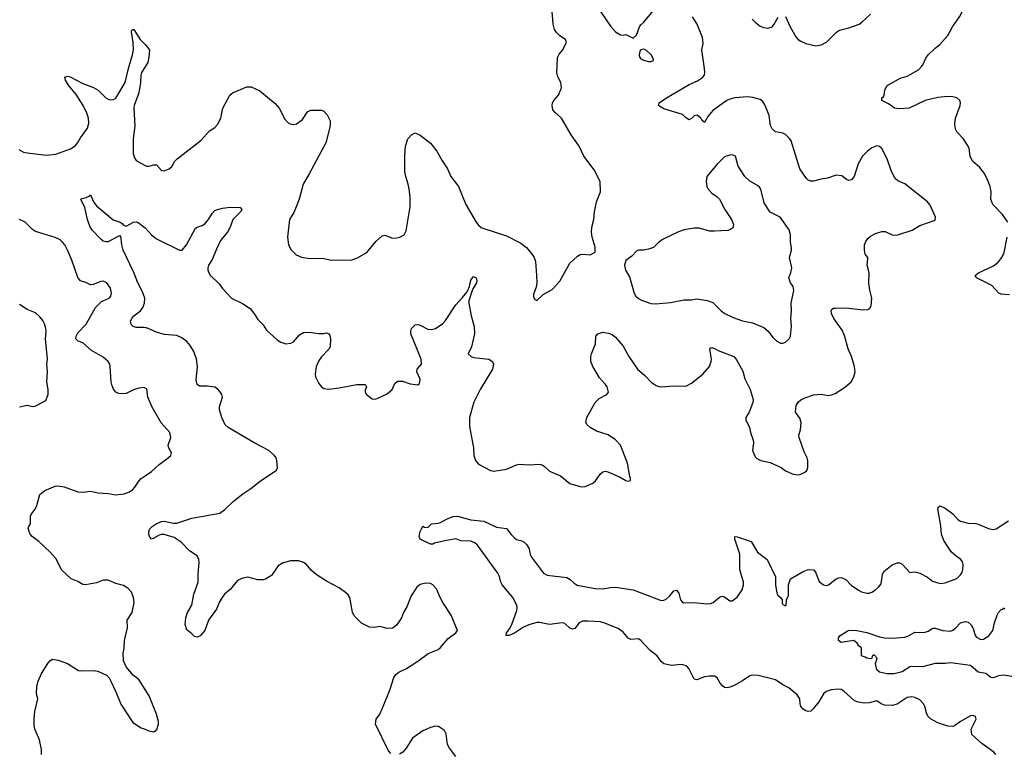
# Model space of a CAD drawing. Header units: inches. Extents: x 2293880 to 2522759, y 823965 to 1006879.
# Tile 201 of 256: x 2369011 to 2376775, y 964588 to 970367. Entities that reach past the tile are written whole.
import ezdxf

# ---------------------------------------------------------------- set-up
doc = ezdxf.new("R2010")
doc.units = ezdxf.units.IN
doc.header["$MEASUREMENT"] = 0
for name, color, linetype in [('C3966', 7, 'Continuous'), ('C3967', 7, 'Continuous'), ('C3976', 7, 'Continuous'), ('C3977', 7, 'Continuous')]:
    doc.layers.add(name, color=color, linetype=linetype)

msp = doc.modelspace()

# ---------------------------------------------------------------- linework, layer by layer
at = {"layer": 'C3966', "color": 5}
for points, elevation in [([(2369003.8, 969343.8), (2369042.4, 969322.4), (2369070, 969315.6), (2369222.4, 969297.6), (2369295.2, 969304.8), (2369411, 969349), (2369448.7, 969371.3), (2369470, 969398), (2369490, 969435.8), (2369547.3, 969510), (2369556.5, 969550), (2369553.2, 969590), (2369540.7, 969630), (2369512.9, 969690), (2369455.5, 969775.5), (2369395.4, 969850), (2369373.3, 969890), (2369367.7, 969912.3), (2369390, 969922.4), (2369410, 969915.6), (2369510, 969863.1), (2369592.5, 969832.5), (2369631.3, 969811.3), (2369690, 969750.6), (2369710, 969740.5), (2369730, 969735.5), (2369750, 969738), (2369770, 969747.7), (2369844, 969870), (2369866.4, 969970), (2369875.3, 970000)], 240), ([(2370000, 969994.5), (2369973, 969950), (2369966, 969930), (2369963.1, 969870), (2369950.3, 969790), (2369914.7, 969690), (2369911.3, 969670), (2369920.2, 969530), (2369906.6, 969426.6), (2369905.2, 969310), (2369915.8, 969275.8), (2369930, 969254.9), (2370000, 969216.3)], 240), ([(2370000, 967937.1), (2369990, 967939.1), (2369930, 967938), (2369906.4, 967946.4), (2369890, 967963.7), (2369884.7, 967990), (2369894.7, 968010), (2369911.3, 968030), (2369964.2, 968070), (2369983.3, 968096.7), (2369995.1, 968130), (2369997.3, 968170), (2369979.6, 968219.6), (2369944.1, 968290), (2369912, 968372), (2369826, 968550), (2369816, 968590), (2369810, 968658), (2369790, 968658.4), (2369710, 968614.8), (2369690, 968613.3), (2369670, 968620.4), (2369650, 968636.4), (2369584.7, 968704.7), (2369567.7, 968730), (2369544.8, 968790), (2369525.2, 968885.2), (2369494, 968950), (2369503.6, 968956.4), (2369536.1, 968963.9), (2369563.2, 968976.8), (2369570, 968984.7), (2369592.2, 968930), (2369617.2, 968897.2), (2369748, 968788), (2369804, 968770), (2369819.9, 968759.9), (2369830, 968746.8), (2369850, 968739.1), (2369910, 968770.4), (2369930, 968772.2), (2369946.3, 968766.3), (2370000, 968725.9)], 220), ([(2370000, 967460.7), (2369990, 967465.2), (2369950, 967459.5), (2369910, 967447.3), (2369850, 967418.7), (2369830, 967415.6), (2369790, 967419.5), (2369770, 967429.5), (2369750, 967452.7), (2369739.5, 967479.5), (2369732.6, 967510), (2369726, 967630), (2369721.1, 967650), (2369708.3, 967670), (2369670, 967703.9), (2369577.8, 967757.8), (2369510, 967818), (2369471.5, 967831.5), (2369452.7, 967850), (2369456.2, 967870), (2369470, 967897.3), (2369534.8, 967965.2), (2369610, 968096.3), (2369656.9, 968143.1), (2369717.2, 968170), (2369730, 968186), (2369734.5, 968210), (2369726.6, 968250), (2369699.3, 968290), (2369670, 968305.1), (2369650, 968302.4), (2369590, 968278), (2369570, 968276), (2369533.8, 968293.8), (2369490, 968307), (2369470, 968334), (2369421.4, 968470), (2369390, 968542.7), (2369367, 968590), (2369350, 968612), (2369329.7, 968629.7), (2369290, 968649.6), (2369136.1, 968696.1), (2369112.8, 968712.8), (2369054.5, 968770), (2369010, 968791.6)], 240), ([(2369010, 967314.4), (2369070, 967327.3), (2369110, 967314.8), (2369130, 967317.3), (2369150, 967326.8), (2369216.2, 967363.8), (2369235.1, 967410), (2369235.1, 967450), (2369225.6, 967510), (2369231.8, 967590), (2369226.6, 967650), (2369229.7, 967690), (2369214, 967850), (2369220.5, 967910), (2369218, 967930), (2369207, 967967), (2369193.3, 967993.3), (2369170, 968023.7), (2369135.3, 968055.3), (2369070, 968079.5), (2369010, 968119.5)], 260), ([(2370000, 965083.9), (2369950, 965162), (2369910, 965195.3), (2369850, 965262), (2369829.4, 965310), (2369827, 965370), (2369834.2, 965405.8), (2369838.4, 965470), (2369860.7, 965570), (2369859.3, 965630), (2369898, 965690), (2369915.1, 965770), (2369910, 965808), (2369891.7, 965851.7), (2369864.1, 965884.1), (2369830, 965905.2), (2369770, 965919.3), (2369710, 965946), (2369670, 965946.6), (2369615.9, 965924.1), (2369530, 965908.2), (2369510, 965912.8), (2369470, 965935.4), (2369417.3, 965957.3), (2369344.9, 966024.9), (2369295.9, 966115.9), (2369249.2, 966170), (2369161.2, 966250), (2369109.7, 966289.7), (2369095.1, 966310), (2369079, 966350), (2369084, 966370), (2369097.2, 966390), (2369096, 966450), (2369103.7, 966470), (2369133.3, 966506.7), (2369146.3, 966533.7), (2369170, 966622.8), (2369210, 966654), (2369290, 966688.1), (2369311.1, 966691.1), (2369361.5, 966681.5), (2369470, 966643.1), (2369510, 966641.3), (2369570, 966648.2), (2369630, 966635.5), (2369710, 966630.4), (2369770, 966619.1), (2369834, 966626), (2369877.6, 966642.4), (2369901.2, 966658.8), (2369920.1, 966679.9), (2369950, 966726.8), (2369970, 966747.3), (2370000, 966768.6)], 240), ([(2369183.7, 964570), (2369183.7, 964610), (2369166.8, 964686.8), (2369131.8, 964770), (2369125.8, 964805.8), (2369125.1, 964850), (2369131.8, 964910), (2369155.1, 965010), (2369142.9, 965050), (2369145.6, 965110), (2369157.6, 965150), (2369184.2, 965210), (2369232, 965290), (2369250, 965310.5), (2369270, 965323), (2369313.8, 965313.8), (2369387.9, 965287.9), (2369474.4, 965234.4), (2369490, 965230.8), (2369590, 965234), (2369627.9, 965227.9), (2369697.1, 965197.1), (2369717, 965177), (2369730.5, 965150), (2369770, 965066), (2369807.7, 964967.7), (2369904.2, 964824.2), (2369970, 964782), (2370000, 964770.4)], 240)]:
    msp.add_lwpolyline(points, dxfattribs=dict(at, elevation=elevation))
at = {"layer": 'C3967', "color": 5, "elevation": 240}
msp.add_lwpolyline([(2369875.3, 970000), (2369902, 970090), (2369908, 970130), (2369905.8, 970185.8), (2369894, 970270), (2369896.4, 970283.6), (2369906, 970290), (2369910.3, 970290.3), (2369962, 970210), (2370000, 970170.1)], dxfattribs=at)
at = {"layer": 'C3976', "color": 5}
for points, elevation in [([(2370000, 969216.3), (2370010, 969210.8), (2370030, 969210.6), (2370070, 969222), (2370090, 969220.7), (2370130, 969176), (2370150, 969174.8), (2370189.4, 969190.6), (2370212.3, 969207.7), (2370234, 969250), (2370251.9, 969268.1), (2370443.3, 969416.7), (2370509.2, 969490), (2370550, 969517.3), (2370570, 969538.8), (2370597, 969590), (2370613.6, 969670), (2370668.3, 969771.7), (2370690, 969790.5), (2370801.8, 969838.2), (2370837.6, 969837.6), (2370905.4, 969805.4), (2371026.7, 969706.7), (2371056.3, 969670), (2371101.1, 969581.1), (2371130, 969551), (2371144.5, 969544.5), (2371170, 969540.7), (2371195.1, 969544.9), (2371240.2, 969579.8), (2371281.5, 969638.5), (2371307.3, 969652.7), (2371390, 969652.7), (2371410, 969645.2), (2371436.5, 969616.5), (2371459.2, 969570), (2371460.7, 969530), (2371425.2, 969394.8), (2371294.4, 969150), (2371246, 969070), (2371214.4, 968950), (2371192.7, 968890), (2371173.3, 968846.7), (2371138, 968790), (2371122, 968650), (2371130.6, 968590.6), (2371150.7, 968550.7), (2371190.9, 968510.9), (2371234.4, 968494.4), (2371284.5, 968484.5), (2371410, 968482.8), (2371470, 968470.8), (2371630, 968471.3), (2371670, 968486), (2371749.3, 968530.7), (2371821.5, 968618.5), (2371870, 968661), (2371890, 968666), (2371950, 968644.7), (2371985.4, 968645.4), (2372010, 968651.3), (2372042, 968670), (2372058, 968702), (2372089.2, 968890), (2372089.3, 968970), (2372082, 969030), (2372074.5, 969070), (2372055.1, 969130), (2372049.4, 969170), (2372047, 969293), (2372053.2, 969370), (2372072.3, 969427.7), (2372100.7, 969459.3), (2372130, 969474.8), (2372170, 969455.5), (2372250, 969392.2), (2372301.3, 969330), (2372339.4, 969259.4), (2372385.3, 969190), (2372411.7, 969130), (2372470.3, 969050), (2372530.3, 968910), (2372610, 968770.6), (2372630, 968746), (2372650, 968728.4), (2372670, 968718.4), (2372850, 968661.3), (2372963.4, 968603.4), (2373008.2, 968570), (2373053.3, 968513.3), (2373068, 968490), (2373078.8, 968458.8), (2373087.7, 968350), (2373088, 968290), (2373083.4, 968256.6), (2373062, 968202), (2373062, 968182), (2373070, 968162), (2373090, 968152), (2373140.2, 968199.8), (2373210, 968237.3), (2373270, 968304), (2373350, 968446.8), (2373410, 968501), (2373430, 968514.8), (2373450, 968518), (2373510, 968512), (2373548, 968532), (2373548.4, 968571.6), (2373525.2, 968650), (2373519.3, 968690), (2373523.7, 968730), (2373539.5, 968790), (2373543.7, 968850), (2373560.9, 968930), (2373592.3, 969007.7), (2373589.3, 969090), (2373542.5, 969182.5), (2373459, 969290), (2373422.7, 969370), (2373358.6, 969458.6), (2373284.5, 969590), (2373234.2, 969634.2), (2373216, 969656), (2373209.2, 969690), (2373212.3, 969710), (2373223.7, 969730), (2373259.5, 969770), (2373282.4, 969830), (2373279.7, 969870), (2373255.5, 969915.5), (2373246.9, 969950), (2373249.3, 970000)], 240), ([(2370003.3, 970000), (2370000, 969994.5)], 240), ([(2370000, 968725.9), (2370003.4, 968723.4), (2370050.6, 968670), (2370090, 968638.4), (2370272.3, 968547.7), (2370291.5, 968548.5), (2370326.6, 968590), (2370398.7, 968721.3), (2370409.7, 968730.3), (2370450, 968743.8), (2370470, 968755.5), (2370500.7, 968790), (2370530, 968838.8), (2370550, 968860.7), (2370570, 968870.7), (2370610, 968880.5), (2370671.9, 968888.1), (2370750, 968886), (2370762.8, 968870), (2370753, 968850), (2370690.8, 968790), (2370670.8, 968730), (2370650.7, 968690), (2370596, 968624), (2370562.6, 968557.4), (2370530, 968476), (2370501.3, 968430), (2370494, 968410), (2370494, 968390), (2370510, 968355.5), (2370583.9, 968283.9), (2370610, 968247.3), (2370680.7, 968170), (2370767.7, 968127.7), (2370828.8, 968088.8), (2370863.8, 968043.8), (2370890, 968000.7), (2370930, 967960.7), (2370957.7, 967917.7), (2371042.2, 967842.2), (2371070, 967823.7), (2371110, 967810.4), (2371150, 967814.4), (2371170, 967826), (2371219, 967881), (2371250, 967900.3), (2371290, 967903.1), (2371370.4, 967890.4), (2371410, 967890.4), (2371430, 967896.3), (2371448.1, 967888.1), (2371456.1, 967876.1), (2371461.6, 967850), (2371460.4, 967790), (2371450.4, 967770), (2371390, 967707.6), (2371367.9, 967672.1), (2371350, 967628.7), (2371341.7, 967570), (2371344.6, 967550), (2371370, 967497.1), (2371390, 967470.4), (2371410, 967458.9), (2371450, 967452.7), (2371530, 967462.3), (2371668.5, 967488.5), (2371732, 967490), (2371742, 967482), (2371744.9, 967470), (2371735.5, 967444.5), (2371736.4, 967430), (2371746.4, 967410), (2371790, 967375.5), (2371810, 967373.4), (2371830, 967379.1), (2371910, 967414.9), (2371947.3, 967450), (2371970, 967498), (2371990, 967516), (2372030, 967516), (2372090, 967494), (2372150, 967486), (2372164, 967496), (2372169.3, 967530), (2372144, 967590), (2372146, 967610), (2372178.4, 967650), (2372178.3, 967690), (2372095.4, 967890), (2372094.3, 967910), (2372101.3, 967930), (2372130, 967959.1), (2372150, 967962), (2372170, 967958), (2372230, 967926.5), (2372250, 967922.4), (2372270, 967925.5), (2372290, 967931.7), (2372348.2, 967970), (2372370, 967994), (2372450, 968118), (2372503.9, 968176.1), (2372538.7, 968221.3), (2372557.4, 968262.6), (2372570, 968311.3), (2372581.2, 968330), (2372590, 968341), (2372610, 968331), (2372617.3, 968310), (2372613, 968290), (2372582.6, 968237.4), (2372553.7, 968150), (2372553.4, 968130), (2372571.7, 968030), (2372593.8, 967946.2), (2372598.9, 967890), (2372574.2, 967785.8), (2372546.8, 967730), (2372571, 967710), (2372590, 967703.1), (2372710.8, 967690), (2372739.3, 967670), (2372748.5, 967650), (2372738.3, 967610), (2372642.2, 967450), (2372593.4, 967350), (2372559.2, 967230), (2372557, 967157), (2372588.9, 966990), (2372592.2, 966930), (2372604.4, 966890), (2372630, 966860.5), (2372722.8, 966810), (2372750, 966805.8), (2372850, 966821.8), (2372930, 966856.9), (2372950, 966860.2), (2373030, 966855.2), (2373110, 966860.4), (2373130, 966856.4), (2373150, 966843.8), (2373190, 966806.4), (2373276.3, 966770), (2373350, 966708.4), (2373430, 966683.8), (2373450, 966681.6), (2373470, 966685.5), (2373530, 966710.6), (2373552, 966730), (2373590, 966784), (2373610, 966800.7), (2373630, 966804.9), (2373650, 966800.5), (2373740.5, 966760.5), (2373790, 966731.3), (2373814, 966726), (2373828, 966732), (2373828.7, 966750), (2373822.7, 966762.7), (2373803.6, 966870), (2373750, 967012), (2373710, 967051.8), (2373651, 967091), (2373560.9, 967120.9), (2373510, 967151.2), (2373486, 967170), (2373474.3, 967190), (2373482.6, 967230), (2373550, 967347), (2373580.3, 967379.7), (2373641.2, 967410), (2373655.1, 967430), (2373643.6, 967470), (2373631.6, 967490), (2373582.5, 967542.5), (2373530, 967632.3), (2373515.4, 967670), (2373515.4, 967710), (2373520.4, 967730), (2373551.2, 967810), (2373553.6, 967870), (2373569.7, 967890), (2373610, 967902.8), (2373655.4, 967895.4), (2373682.6, 967882.6), (2373710, 967861.6), (2373770, 967792.7), (2373814.9, 967710), (2373883.7, 967610), (2373940.5, 967560.5), (2373990, 967508), (2374030, 967480.5), (2374050, 967473), (2374070, 967470.5), (2374170, 967479.1), (2374250, 967476.3), (2374270, 967479.3), (2374310, 967500.3), (2374398.3, 967570), (2374449.8, 967630), (2374464.2, 967670), (2374466.2, 967690), (2374452.5, 967767.5), (2374462, 967778), (2374470, 967780.5), (2374490, 967773.1), (2374518, 967758), (2374642.8, 967710), (2374660.5, 967690), (2374713.1, 967593.1), (2374730, 967534.8), (2374770.4, 967450), (2374795.5, 967370), (2374792.3, 967347.7), (2374764, 967270), (2374737.3, 967230), (2374737.3, 967210), (2374766.8, 967150), (2374773.4, 967110), (2374794, 967050), (2374797.3, 967030), (2374790.7, 966970), (2374810, 966918), (2374825.2, 966905.2), (2374856, 966890), (2374930, 966873), (2375015.3, 966835.2), (2375050, 966808.2), (2375110, 966781.6), (2375150, 966778), (2375170, 966782), (2375203.2, 966796.8), (2375217.2, 966810), (2375226, 966834), (2375227, 966890), (2375222, 966910), (2375197.1, 966957.1), (2375157.6, 967070), (2375156.2, 967090), (2375167.5, 967132.5), (2375174, 967190), (2375162.7, 967222.7), (2375129.6, 967270), (2375135.1, 967324.9), (2375148.7, 967350), (2375171.5, 967368.5), (2375210, 967388), (2375270, 967408.2), (2375330, 967412.4), (2375390, 967403.7), (2375412.9, 967407.1), (2375440.5, 967419.5), (2375514.9, 967465.1), (2375568.7, 967510), (2375589.5, 967550.5), (2375599.5, 967590), (2375594, 967630), (2375569.6, 967710), (2375544, 967770), (2375516.2, 967876.2), (2375497.7, 967917.7), (2375430, 968009.3), (2375412.3, 968050), (2375409.4, 968070), (2375416.5, 968083.5), (2375428, 968090), (2375447.5, 968092.5), (2375526.3, 968093.7), (2375662, 968078), (2375698.9, 968081.1), (2375716, 968090), (2375724.5, 968110), (2375729.5, 968170), (2375714.2, 968234.1), (2375707.6, 968287.6), (2375708.5, 968370), (2375692.9, 968430), (2375700.1, 968480.1), (2375698.4, 968490), (2375678.2, 968518.2), (2375671.9, 968550), (2375673.5, 968590), (2375683.1, 968616.9), (2375700.1, 968639.9), (2375721.4, 968658.6), (2375760.1, 968679.9), (2375810, 968696.4), (2375836.7, 968696.7), (2375890, 968670.4), (2375910, 968667.2), (2375935.3, 968670), (2376050, 968705.3), (2376110, 968744.4), (2376230, 968784.7), (2376232.3, 968810), (2376190, 968904), (2376170, 968929.3), (2375990.8, 969070.8), (2375936.1, 969096.1), (2375914.6, 969114.6), (2375885.4, 969170), (2375851.1, 969270), (2375810, 969349.5), (2375790, 969366.3), (2375770, 969371.1), (2375730, 969355.1), (2375695.8, 969330), (2375656.4, 969290), (2375623.1, 969230), (2375590.3, 969129.8), (2375570, 969104.5), (2375550, 969097), (2375530, 969106.6), (2375494, 969134), (2375450, 969139.7), (2375382.3, 969117.7), (2375330.2, 969109.8), (2375270, 969092.8), (2375250, 969094), (2375230, 969100.5), (2375214.9, 969114.9), (2375162.8, 969190), (2375093.8, 969410), (2375082.2, 969430), (2375050, 969461.1), (2375030, 969471.3), (2374970, 969482.7), (2374945.1, 969505.1), (2374932.2, 969532.3), (2374921.8, 969610), (2374889.8, 969689.8), (2374870, 969721.6), (2374850, 969736.9), (2374792.7, 969752.7), (2374750, 969758), (2374650, 969750.8), (2374610, 969740.3), (2374586.7, 969730), (2374478, 969650), (2374437.6, 969602.4), (2374410, 969555.3), (2374390, 969574), (2374382, 969590), (2374353.4, 969613.4), (2374330, 969607.4), (2374310, 969587.7), (2374290, 969578), (2374270, 969589.2), (2374238, 969618), (2374090, 969664.5), (2374049.4, 969690.6), (2374052.7, 969710), (2374111.5, 969750), (2374290, 969854.8), (2374356.9, 969883.1), (2374396, 969910), (2374410.9, 969930), (2374414.7, 969954.7), (2374408.6, 970000)], 220), ([(2376802, 968770), (2376761.5, 968830), (2376684.1, 968910), (2376669.8, 968950), (2376670.9, 969010), (2376663.8, 969050), (2376637.9, 969117.9), (2376616.2, 969156.2), (2376581.6, 969201.6), (2376525.1, 969250), (2376505.1, 969290), (2376498.7, 969350), (2376491.5, 969370), (2376450, 969429.6), (2376402, 969482), (2376390, 969504), (2376386.1, 969546.1), (2376391, 969590), (2376426, 969690), (2376429.6, 969710), (2376424.5, 969730), (2376401.2, 969750), (2376370, 969758.5), (2376330, 969760.4), (2376250, 969753.5), (2376150, 969729.8), (2376026, 969670), (2375950, 969663.5), (2375909.7, 969669.7), (2375863.2, 969703.2), (2375808.7, 969730), (2375809, 969750), (2375822, 969758), (2375829.1, 969770.9), (2375832.7, 969810), (2375850, 969844), (2375955.2, 969904.8), (2376010, 969922.3), (2376097.6, 969970), (2376124.6, 970000)], 180), ([(2376816.7, 968196.8), (2376750, 968202.2), (2376731.8, 968210), (2376675.8, 968270), (2376555.1, 968330), (2376546, 968350), (2376572.7, 968370), (2376690, 968424.2), (2376725.8, 968454.2), (2376755.4, 968490), (2376773.7, 968530), (2376797.2, 968650)], 180), ([(2371938.3, 964578.3), (2371919.4, 964599.4), (2371816.4, 964810), (2371821.1, 964850), (2371850, 964890.4), (2371869.8, 964930), (2371930, 965077.3), (2371962.2, 965177.8), (2371978, 965202), (2372000.5, 965219.5), (2372060.9, 965250), (2372150, 965306.4), (2372233.1, 965366.9), (2372310, 965398.7), (2372330, 965414.4), (2372390, 965485.3), (2372449.3, 965530), (2372463.7, 965550), (2372414.3, 965670), (2372348, 965770), (2372326, 965810), (2372298.4, 965878.4), (2372270, 965909.6), (2372250, 965918.9), (2372210, 965922), (2372170, 965911.3), (2372141.6, 965890), (2372097.5, 965822.5), (2372063.4, 965736.6), (2372037.1, 965690), (2372021.6, 965650), (2371985.3, 965594.7), (2371964.7, 965575.3), (2371950, 965566.6), (2371910, 965563.7), (2371850, 965579.5), (2371810, 965573.3), (2371770, 965575.8), (2371707.8, 965607.8), (2371650, 965663.7), (2371634.9, 965694.9), (2371613.6, 965810), (2371600.9, 965830), (2371579.3, 965850), (2371530, 965885.6), (2371430, 965938.9), (2371349.4, 965990), (2371310, 966024.5), (2371271.1, 966071.1), (2371250, 966084.5), (2371210, 966099.6), (2371150, 966099.7), (2371090, 966082.4), (2371050, 966058.4), (2370995.9, 965984.1), (2370950, 965953.5), (2370930, 965947.4), (2370890, 965948.6), (2370810, 965969.8), (2370770, 965962.7), (2370730, 965942.3), (2370670, 965873.7), (2370625.2, 965834.8), (2370607.2, 965810), (2370583.1, 965770), (2370563.4, 965716.6), (2370501.1, 965630), (2370470.2, 965549.8), (2370434.1, 965505.9), (2370410, 965496), (2370390, 965501.2), (2370370, 965524), (2370330, 965555.3), (2370317, 965597), (2370321.3, 965650), (2370335.1, 965690), (2370369.6, 965750), (2370385.2, 965834.8), (2370418.8, 965930), (2370418, 965990), (2370427, 966087), (2370423.7, 966110), (2370410, 966139), (2370350, 966178.4), (2370284.8, 966244.8), (2370230, 966281.5), (2370150, 966305.1), (2370130, 966306.3), (2370110, 966301.6), (2370070, 966277), (2370049.6, 966269.6), (2370036, 966290), (2370029.4, 966310), (2370029.3, 966330), (2370038, 966350), (2370055.1, 966370), (2370086.6, 966390), (2370130, 966407.7), (2370151.5, 966411.5), (2370224.9, 966395.1), (2370250, 966394.6), (2370370, 966435.3), (2370590, 966475.5), (2370630, 966503), (2370694.2, 966565.8), (2370770, 966627.7), (2370833.2, 966670), (2370909, 966730), (2371033.2, 966810), (2371043.7, 966830), (2371039.6, 966890), (2371033.6, 966910), (2371019.5, 966930), (2370976.2, 966970), (2370865.5, 967025.5), (2370655.1, 967150), (2370632.4, 967172.4), (2370604.7, 967230), (2370586.9, 967290), (2370587.1, 967312.9), (2370609.6, 967390), (2370604.2, 967410), (2370590, 967434.5), (2370570, 967455.1), (2370550, 967467.3), (2370490, 967476.9), (2370430, 967477), (2370409.7, 967489.7), (2370402.3, 967522.3), (2370414.5, 967630), (2370406.1, 967690), (2370384.1, 967750), (2370355.8, 967795.8), (2370330, 967827.3), (2370290, 967858.5), (2370250, 967876), (2370150, 967882.4), (2370090, 967901.3), (2370010, 967935.1), (2370000, 967937.1)], 220), ([(2370000, 966768.6), (2370050, 966804), (2370110, 966859.1), (2370182, 966910), (2370202, 966930), (2370208.7, 966950), (2370186.6, 966986.6), (2370180.9, 967010), (2370203.7, 967070), (2370196, 967110), (2370126.9, 967186.9), (2370057, 967310), (2370021.6, 967390), (2370014.2, 967454.2), (2370000, 967460.7)], 240), ([(2376708.7, 964570), (2376694, 964590), (2376598.3, 964658.3), (2376519, 964730), (2376513.2, 964770), (2376553.2, 964850), (2376548.7, 964870), (2376530, 964879.3), (2376510, 964875.1), (2376428.7, 964831.3), (2376383, 964797), (2376370, 964792.3), (2376330, 964795.1), (2376250, 964822), (2376193.1, 964853.1), (2376176, 964870), (2376165.2, 964890), (2376149.4, 964950), (2376137, 964970), (2376110, 965000.9), (2376070, 965020.9), (2376046.6, 965026.6), (2376010, 965019.6), (2375931.2, 964968.8), (2375890, 964958.3), (2375830, 964960.7), (2375804, 964970), (2375770, 964995.1), (2375710, 964977.4), (2375670, 964976), (2375623.1, 964983.1), (2375593.5, 964993.5), (2375510, 965071.6), (2375490, 965083), (2375470, 965085.7), (2375410, 965080.4), (2375370, 965067.4), (2375349.2, 965050), (2375313.7, 964986.3), (2375268.8, 964930), (2375250, 964912.6), (2375229.2, 964910), (2375210, 964915.1), (2375190, 964927.6), (2375171.1, 964950), (2375164.7, 964970), (2375162, 965010), (2375141, 965041), (2375076.4, 965096.5), (2375030, 965119.5), (2374970, 965160.3), (2374834, 965194), (2374783.9, 965196.1), (2374768, 965192), (2374710, 965150.9), (2374644.5, 965115.5), (2374610, 965100.9), (2374590, 965097.7), (2374570, 965100.5), (2374552.9, 965112.9), (2374534.3, 965134.3), (2374510, 965176.2), (2374490, 965187.6), (2374450, 965188.4), (2374410, 965182.3), (2374350, 965160.5), (2374330, 965165.1), (2374288.5, 965248.5), (2374269.2, 965269.2), (2374230, 965281), (2374150, 965272.2), (2374090, 965286.8), (2374070, 965303.9), (2374037.4, 965350), (2373981.6, 965390), (2373910, 965471.4), (2373890, 965482.3), (2373830, 965476.8), (2373810, 965487.6), (2373770, 965536.8), (2373730, 965563.7), (2373618.4, 965610), (2373590, 965616.7), (2373490, 965623.8), (2373450, 965621.4), (2373422.6, 965610), (2373390, 965565.1), (2373370, 965559.6), (2373350, 965567.6), (2373310, 965605.1), (2373290, 965609.8), (2373190, 965597.2), (2373110, 965612.1), (2373088, 965612), (2373025.3, 965594.7), (2372985.1, 965574.9), (2372913.1, 965526.9), (2372870, 965508.7), (2372848.4, 965508.4), (2372849.8, 965530), (2372875, 965565), (2372895.4, 965604.6), (2372932.2, 965707.8), (2372934.6, 965730), (2372930.5, 965750), (2372899.1, 965810), (2372816.6, 965910), (2372805.5, 965930), (2372794.4, 965974.4), (2372781.3, 966001.3), (2372622.1, 966222.1), (2372600.2, 966240.2), (2372570, 966252.4), (2372490, 966257.4), (2372450, 966271.3), (2372363, 966257), (2372282.5, 966237.5), (2372270, 966229.8), (2372250, 966229.8), (2372169, 966270), (2372162, 966290), (2372168, 966330), (2372190, 966372), (2372203.6, 966363.6), (2372230, 966362), (2372258, 966390), (2372310, 966394.3), (2372330, 966400.3), (2372382, 966430), (2372430, 966449), (2372464.7, 966450), (2372570, 966421.5), (2372670.7, 966410.7), (2372770, 966364.9), (2372850, 966352.4), (2372885.5, 966305.5), (2372910, 966282), (2372930, 966267.3), (2372970, 966257.1), (2372990, 966246), (2373010, 966225.5), (2373030, 966194), (2373037.6, 966150), (2373047, 966127), (2373142.5, 966002.5), (2373170, 965984.4), (2373326.7, 965966.7), (2373352.3, 965952.3), (2373382.5, 965922.5), (2373407, 965907), (2373550, 965880.5), (2373610, 965876.5), (2373670, 965889.2), (2373710, 965890.2), (2373849.3, 965869.3), (2374070, 965786.7), (2374090, 965788.3), (2374110, 965797.3), (2374138.6, 965821.4), (2374170, 965860.7), (2374190, 965866.8), (2374210, 965844.7), (2374223.1, 965790), (2374234.8, 965774.8), (2374247.4, 965767.4), (2374330, 965768.8), (2374430, 965760.5), (2374457.5, 965762.5), (2374480.7, 965770), (2374530, 965812.4), (2374550, 965820.5), (2374570, 965814), (2374610, 965782), (2374630, 965782), (2374670, 965810.7), (2374708.2, 965870), (2374718.5, 965910), (2374717.7, 965930), (2374689.8, 966029.8), (2374690.9, 966150), (2374649.5, 966270.5), (2374649.4, 966290.6), (2374670, 966287.7), (2374779.1, 966250), (2374830, 966167.7), (2374904.4, 966110), (2374971.5, 965971.5), (2374970.2, 965909.8), (2374982.8, 965842.8), (2374990, 965827.7), (2375011, 965810), (2375024.7, 965790), (2375024.7, 965764.7), (2375030, 965754), (2375050, 965744.7), (2375055.3, 965750), (2375058, 965790), (2375074.2, 965825.8), (2375073.6, 965910), (2375090, 965956), (2375190, 966014), (2375230, 966030.7), (2375270, 966026.8), (2375286.8, 966010), (2375316.2, 965936.2), (2375350, 965910.4), (2375370, 965903.8), (2375390, 965908), (2375450, 965955.6), (2375470, 965964.4), (2375490, 965966.5), (2375524.9, 965950), (2375566.8, 965906.8), (2375625.9, 965865.9), (2375650, 965853.1), (2375690, 965842.6), (2375710, 965844.2), (2375730, 965852.2), (2375760.9, 965870), (2375783.7, 965890), (2375803.3, 965916.7), (2375814.5, 965990), (2375824.4, 966015.6), (2375891.9, 966068.1), (2375930, 966082), (2375950, 966082), (2375970, 966073.4), (2376030, 966006), (2376070, 966010.5), (2376110, 966001.6), (2376168.6, 965968.6), (2376210, 965939.1), (2376270, 965919.1), (2376310, 965923.8), (2376400.1, 965959.9), (2376430, 965987.3), (2376442, 966010), (2376449.6, 966030.4), (2376451.5, 966070), (2376445.1, 966090), (2376431.8, 966110), (2376395, 966135.1), (2376356.2, 966170), (2376297.8, 966257.8), (2376280.4, 966310), (2376275.7, 966375.7), (2376252, 966508), (2376255.5, 966524.5), (2376270, 966532.4), (2376310, 966513.7), (2376370.4, 966470), (2376410, 966424), (2376430.4, 966410.4), (2376490, 966396.4), (2376550, 966393.7), (2376570, 966388.7), (2376650, 966353), (2376685.8, 966345.8), (2376710, 966350.5), (2376807.2, 966412.7)], 180), ([(2376870, 965181.3), (2376770, 965196.3), (2376730, 965191.5), (2376690, 965175.6), (2376670, 965179.6), (2376629.8, 965209.8), (2376570, 965221), (2376510, 965273.1), (2376350, 965294.8), (2376310, 965289.2), (2376230, 965289.9), (2376130, 965262.8), (2376035.4, 965264.6), (2375970, 965224.1), (2375907.2, 965207.3), (2375850, 965206.4), (2375790, 965220.5), (2375770, 965239.3), (2375759, 965290), (2375774, 965330), (2375750, 965358), (2375734, 965350), (2375731.3, 965328.7), (2375715.3, 965324.7), (2375690, 965329.6), (2375678.9, 965338.9), (2375648.7, 965350), (2375648, 965410), (2375628.7, 965428.7), (2375615.3, 965450), (2375590, 965469), (2375490, 965454), (2375468, 965470), (2375468.7, 965490), (2375482, 965510), (2375550, 965552.2), (2375612, 965548), (2375690, 965533.8), (2375790, 965498.4), (2375829.4, 965490.6), (2375890, 965487.7), (2375990, 965497), (2376015.1, 965504.9), (2376070, 965535.5), (2376110, 965532.2), (2376150, 965534.9), (2376175.8, 965544.2), (2376212, 965568), (2376230, 965568.2), (2376290, 965548.8), (2376350, 965544.2), (2376370, 965550.4), (2376390, 965566.4), (2376430, 965608.5), (2376470, 965619.5), (2376490, 965614.9), (2376514.5, 965594.5), (2376530, 965564), (2376544.9, 965510), (2376556.5, 965496.5), (2376590, 965479.1), (2376610, 965480.2), (2376652.6, 965507.4), (2376685.3, 965550), (2376697.2, 965610), (2376719.2, 965670), (2376730, 965691.7), (2376750, 965713.4), (2376762.4, 965717.6), (2376770, 965726.8), (2376779.9, 965719.9)], 160), ([(2370000, 964770.4), (2370030, 964758.8), (2370070, 964751), (2370092.5, 964767.5), (2370105.2, 964810), (2370106, 964830), (2370089.5, 964890), (2370032.8, 965032.8), (2370000, 965083.9)], 240), ([(2372450, 964555.3), (2372401.5, 964621.5), (2372385.2, 964650), (2372373.6, 964733.6), (2372360.2, 964760.2), (2372312.7, 964792.7), (2372290, 964793.2), (2372250, 964782.7), (2372190, 964758.4), (2372110, 964698.7), (2372059.6, 964620.4), (2372031.2, 964588.8), (2372005.5, 964574.5)], 220)]:
    msp.add_lwpolyline(points, dxfattribs=dict(at, elevation=elevation))
at = {"layer": 'C3976', "color": 5, "elevation": 240}
msp.add_lwpolyline([(2374630, 969300.7), (2374610, 969298.4), (2374570, 969283.7), (2374510, 969227.6), (2374430.4, 969130), (2374423.7, 969090), (2374430, 969051.3), (2374441.3, 969030), (2374470, 968997.6), (2374510.6, 968970), (2374530.5, 968950), (2374570.4, 968870.3), (2374624, 968790), (2374641, 968750), (2374634.4, 968725.6), (2374612, 968710), (2374595.5, 968704.5), (2374490, 968698.4), (2374450, 968699.6), (2374370, 968721.3), (2374330, 968722.4), (2374252.1, 968707.9), (2374207.3, 968692.7), (2374084.8, 968635.2), (2374047.3, 968610), (2374010, 968569.2), (2373970, 968556), (2373929.1, 968549.1), (2373891.1, 968548.9), (2373876.9, 968543.1), (2373838, 968502), (2373790, 968468), (2373780.7, 968430), (2373787.7, 968390), (2373818.8, 968338.8), (2373856.3, 968210), (2373870, 968186.8), (2373890, 968166.8), (2373913.2, 968153.2), (2373989.2, 968129.2), (2374026, 968126), (2374143, 968137), (2374250, 968157.1), (2374310, 968157.3), (2374350, 968163.8), (2374432.9, 968152.9), (2374476.5, 968136.5), (2374542.8, 968070), (2374571, 968050), (2374636.7, 968016.7), (2374710, 967990.4), (2374790, 967975.8), (2374878, 967938), (2374913.4, 967910), (2374950, 967861), (2374982, 967830), (2375010, 967816), (2375030, 967816), (2375050, 967822.8), (2375079, 967850), (2375089, 967870), (2375097, 967950), (2375091.8, 968010), (2375096.3, 968070), (2375094.7, 968130), (2375116.2, 968230), (2375110, 968262), (2375089.3, 968290), (2375076, 968330), (2375092.9, 968372.9), (2375100.9, 968410), (2375082.7, 968490), (2375098, 968550), (2375098, 968570), (2375088.9, 968611.1), (2375088.7, 968670), (2375079, 968710), (2375009, 968810), (2374930, 968849.2), (2374920.1, 968860.1), (2374881.2, 968921.2), (2374854.5, 969030), (2374845.8, 969045.8), (2374830, 969059.5), (2374770, 969091.8), (2374730, 969129.6), (2374677.6, 969210), (2374654.5, 969290)], close=True, dxfattribs=at)
at = {"layer": 'C3977', "color": 5}
for points, elevation in [([(2376124.6, 970000), (2376133.6, 970010), (2376156.9, 970063.1), (2376174.5, 970090), (2376230, 970143), (2376266, 970170), (2376330, 970242.8), (2376367.3, 970310), (2376421.3, 970390), (2376490, 970524), (2376542.8, 970577.2), (2376585.2, 970610), (2376594.5, 970625.5), (2376586.6, 970733.4), (2376593.2, 970766.8), (2376601.2, 970778.8), (2376614, 970786), (2376670, 970794.8), (2376689, 970810), (2376709, 970830), (2376724.1, 970855.9), (2376820.9, 970950)], 180), ([(2373249.3, 970000), (2373252.6, 970067.4), (2373265.3, 970094.7), (2373293.2, 970130), (2373322, 970190), (2373315.3, 970210), (2373270, 970239.3), (2373245.3, 970265.3), (2373229.5, 970290), (2373218, 970330), (2373209, 970430)], 240), ([(2373592.1, 970432.1), (2373670, 970316), (2373710, 970271.3), (2373750, 970246), (2373770, 970244.7), (2373790.9, 970250.9), (2373850, 970222), (2373874.8, 970245.2), (2373899.3, 970310), (2373910, 970326), (2373933.4, 970346.6), (2374010, 970438.8)], 240), ([(2374408.6, 970000), (2374391.5, 970128.5), (2374400.1, 970179.9), (2374394.9, 970225.1), (2374354.2, 970330), (2374316, 970390)], 220), ([(2374787.9, 970370), (2374810, 970347.6), (2374850, 970315.6), (2374875.4, 970304.6), (2374910, 970298.9), (2374943.7, 970310), (2374961.3, 970330), (2374993.1, 970386.9)], 220), ([(2375050, 970390.7), (2375087.1, 970310), (2375131.7, 970231.7), (2375150, 970210.3), (2375170, 970196), (2375210, 970179.5), (2375290, 970161.1), (2375330, 970168.5), (2375372.3, 970190), (2375452.3, 970267.7), (2375476.2, 970283.8), (2375550, 970302), (2375630, 970331.2), (2375653, 970347), (2375721.1, 970410)], 220), ([(2370000, 970170.1), (2370019.1, 970150), (2370033.7, 970126.3), (2370030.8, 970070), (2370021.6, 970030), (2370003.3, 970000)], 240)]:
    msp.add_lwpolyline(points, dxfattribs=dict(at, elevation=elevation))
at = {"layer": 'C3977', "color": 5, "elevation": 240}
msp.add_lwpolyline([(2373930, 970135.3), (2373910, 970128.7), (2373900.7, 970119.3), (2373894.8, 970090), (2373898.8, 970070), (2373910, 970058.8), (2373930, 970047.7), (2373970, 970037.3), (2373990, 970036), (2374010, 970044.7), (2374010, 970055.3), (2373990, 970089), (2373950, 970125.2)], close=True, dxfattribs=at)

doc.saveas('drawing.dxf')
